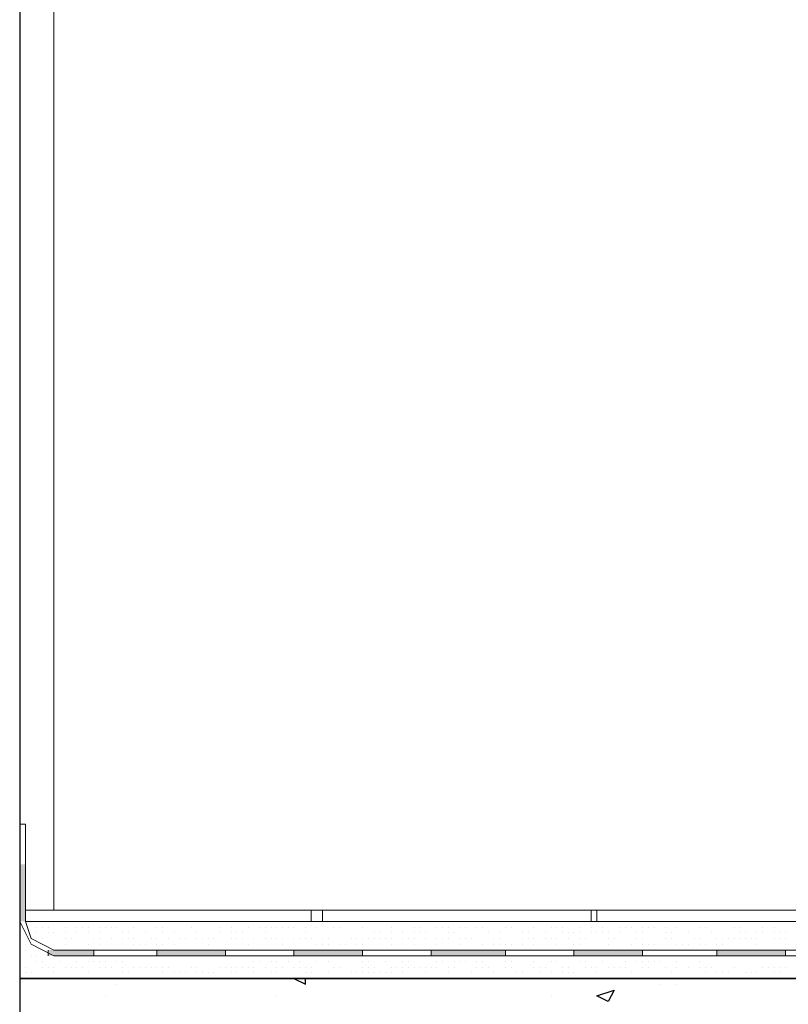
# Model space of a CAD drawing. Header units: metres. Extents: x 5.7 to 89.8, y 4 to 63.5.
# Tile 246 of 256: x 43.4 to 44.7, y 11.2 to 12.9. Entities that reach past the tile are written whole.
import ezdxf

# ---------------------------------------------------------------- set-up
doc = ezdxf.new("R2010")
doc.units = ezdxf.units.M
doc.header["$MEASUREMENT"] = 0
for name, color, linetype in [('PDF17_hatch', 7, 'Continuous'), ('PDF17_hatch-borshi', 7, 'Continuous'), ('PDF17_Isogam', 7, 'Continuous'), ('PDF17_kaff', 7, 'Continuous'), ('PDF17_wall', 7, 'Continuous')]:
    doc.layers.add(name, color=color, linetype=linetype)

msp = doc.modelspace()

# ---------------------------------------------------------------- linework, layer by layer
at = {"layer": 'PDF17_hatch', "lineweight": 25}
for points in [[(43.9022, 11.2557), (43.9215, 11.246), (43.9215, 11.2557)], [(44.0948, 11.2557), (44.0948, 11.2557)], [(43.6037, 11.246), (43.6037, 11.246)], [(44.5186, 11.246), (44.5186, 11.246)], [(44.5475, 11.246), (44.5475, 11.246)], [(43.5844, 11.2268), (43.5844, 11.2268)], [(43.8733, 11.2268), (43.8733, 11.2268)], [(44.3356, 11.2268), (44.3356, 11.2268)]]:
    msp.add_lwpolyline(points, dxfattribs=at)
msp.add_lwpolyline([(44.4416, 11.2364), (44.4319, 11.2171), (44.4127, 11.2268)], close=True, dxfattribs=at)
at = {"layer": 'PDF17_hatch-borshi', "lineweight": 18}
for points in [[(43.594, 11.352), (43.594, 11.352)], [(43.6133, 11.352), (43.6133, 11.352)], [(43.6229, 11.352), (43.6229, 11.352)], [(43.6325, 11.352), (43.6325, 11.352)], [(43.6422, 11.352), (43.6422, 11.352)], [(43.6711, 11.352), (43.6711, 11.352)], [(43.7192, 11.352), (43.7192, 11.352)], [(43.7578, 11.352), (43.7578, 11.352)], [(43.7963, 11.352), (43.7963, 11.352)], [(43.9215, 11.352), (43.9215, 11.352)], [(43.9311, 11.352), (43.9311, 11.352)], [(43.9696, 11.352), (43.9696, 11.352)], [(44.0852, 11.352), (44.0852, 11.352)], [(44.0948, 11.352), (44.0948, 11.352)], [(44.1526, 11.352), (44.1526, 11.352)], [(44.2104, 11.352), (44.2104, 11.352)], [(44.2297, 11.352), (44.2297, 11.352)], [(44.2393, 11.352), (44.2393, 11.352)], [(44.2778, 11.352), (44.2778, 11.352)], [(44.3356, 11.352), (44.3356, 11.352)], [(44.5379, 11.352), (44.5379, 11.352)], [(44.5475, 11.352), (44.5475, 11.352)], [(44.586, 11.352), (44.586, 11.352)], [(44.6342, 11.352), (44.6342, 11.352)], [(44.6727, 11.352), (44.6727, 11.352)], [(44.7112, 11.352), (44.7112, 11.352)], [(43.4688, 11.3423), (43.4688, 11.3423)], [(43.4688, 11.3327), (43.4688, 11.3327)], [(43.4784, 11.3423), (43.4784, 11.3423)], [(43.4881, 11.3423), (43.4881, 11.3423)], [(43.4881, 11.3327), (43.4881, 11.3327)], [(43.4881, 11.3327), (43.4881, 11.3327)], [(43.4977, 11.3327), (43.4977, 11.3327)], [(43.4977, 11.3327), (43.4977, 11.3327)], [(43.517, 11.3423), (43.517, 11.3423)], [(43.517, 11.3327), (43.517, 11.3327)], [(43.5362, 11.3423), (43.5362, 11.3423)], [(43.5362, 11.3327), (43.5362, 11.3327)], [(43.5362, 11.3327), (43.5362, 11.3327)], [(43.5459, 11.3423), (43.5459, 11.3423)], [(43.5459, 11.3423), (43.5459, 11.3423)], [(43.5555, 11.3423), (43.5555, 11.3423)], [(43.5555, 11.3423), (43.5555, 11.3423)], [(43.5555, 11.3327), (43.5555, 11.3327)], [(43.5748, 11.3423), (43.5748, 11.3423)], [(43.5748, 11.3327), (43.5748, 11.3327)], [(43.5844, 11.3423), (43.5844, 11.3423)], [(43.5844, 11.3423), (43.5844, 11.3423)], [(43.594, 11.3423), (43.594, 11.3423)], [(43.6037, 11.3423), (43.6037, 11.3423)], [(43.6133, 11.3327), (43.6133, 11.3327)], [(43.6229, 11.3327), (43.6229, 11.3327)], [(43.6325, 11.3423), (43.6325, 11.3423)], [(43.6518, 11.3327), (43.6518, 11.3327)], [(43.6711, 11.3423), (43.6711, 11.3423)], [(43.6807, 11.3423), (43.6807, 11.3423)], [(43.6807, 11.3327), (43.6807, 11.3327)], [(43.7, 11.3327), (43.7, 11.3327)], [(43.7289, 11.3423), (43.7289, 11.3423)], [(43.7289, 11.3423), (43.7289, 11.3423)], [(43.7385, 11.3327), (43.7385, 11.3327)], [(43.777, 11.3423), (43.777, 11.3423)], [(43.777, 11.3327), (43.777, 11.3327)], [(43.777, 11.3327), (43.777, 11.3327)], [(43.7963, 11.3423), (43.7963, 11.3423)], [(43.7963, 11.3327), (43.7963, 11.3327)], [(43.8059, 11.3327), (43.8059, 11.3327)], [(43.8155, 11.3327), (43.8155, 11.3327)], [(43.8155, 11.3327), (43.8155, 11.3327)], [(43.8252, 11.3423), (43.8252, 11.3423)], [(43.8444, 11.3423), (43.8444, 11.3423)], [(43.8541, 11.3423), (43.8541, 11.3423)], [(43.8541, 11.3327), (43.8541, 11.3327)], [(43.8637, 11.3423), (43.8637, 11.3423)], [(43.8733, 11.3423), (43.8733, 11.3423)], [(43.883, 11.3423), (43.883, 11.3423)], [(43.8926, 11.3423), (43.8926, 11.3423)], [(43.9022, 11.3423), (43.9022, 11.3423)], [(43.9022, 11.3423), (43.9022, 11.3423)], [(43.9215, 11.3423), (43.9215, 11.3423)], [(43.9215, 11.3423), (43.9215, 11.3423)], [(43.9215, 11.3327), (43.9215, 11.3327)], [(43.9407, 11.3423), (43.9407, 11.3423)], [(43.9696, 11.3423), (43.9696, 11.3423)], [(43.9793, 11.3423), (43.9793, 11.3423)], [(43.9793, 11.3423), (43.9793, 11.3423)], [(44.0178, 11.3423), (44.0178, 11.3423)], [(44.0178, 11.3423), (44.0178, 11.3423)], [(44.0371, 11.3327), (44.0371, 11.3327)], [(44.0467, 11.3327), (44.0467, 11.3327)], [(44.066, 11.3423), (44.066, 11.3423)], [(44.066, 11.3423), (44.066, 11.3423)], [(44.066, 11.3327), (44.066, 11.3327)], [(44.0852, 11.3327), (44.0852, 11.3327)], [(44.1045, 11.3423), (44.1045, 11.3423)], [(44.1045, 11.3327), (44.1045, 11.3327)], [(44.1045, 11.3327), (44.1045, 11.3327)], [(44.1141, 11.3423), (44.1141, 11.3423)], [(44.1141, 11.3327), (44.1141, 11.3327)], [(44.1237, 11.3327), (44.1237, 11.3327)], [(44.143, 11.3423), (44.143, 11.3423)], [(44.143, 11.3423), (44.143, 11.3423)], [(44.1526, 11.3423), (44.1526, 11.3423)], [(44.1623, 11.3423), (44.1623, 11.3423)], [(44.1623, 11.3423), (44.1623, 11.3423)], [(44.1623, 11.3327), (44.1623, 11.3327)], [(44.1719, 11.3327), (44.1719, 11.3327)], [(44.1815, 11.3423), (44.1815, 11.3423)], [(44.1912, 11.3423), (44.1912, 11.3423)], [(44.2104, 11.3423), (44.2104, 11.3423)], [(44.2104, 11.3423), (44.2104, 11.3423)], [(44.22, 11.3423), (44.22, 11.3423)], [(44.22, 11.3423), (44.22, 11.3423)], [(44.2297, 11.3327), (44.2297, 11.3327)], [(44.2489, 11.3327), (44.2489, 11.3327)], [(44.2586, 11.3423), (44.2586, 11.3423)], [(44.2682, 11.3423), (44.2682, 11.3423)], [(44.2875, 11.3327), (44.2875, 11.3327)], [(44.2971, 11.3327), (44.2971, 11.3327)], [(44.3067, 11.3423), (44.3067, 11.3423)], [(44.3067, 11.3423), (44.3067, 11.3423)], [(44.326, 11.3327), (44.326, 11.3327)], [(44.3356, 11.3423), (44.3356, 11.3423)], [(44.3453, 11.3423), (44.3453, 11.3423)], [(44.3549, 11.3423), (44.3549, 11.3423)], [(44.3549, 11.3327), (44.3549, 11.3327)], [(44.3645, 11.3327), (44.3645, 11.3327)], [(44.3741, 11.3327), (44.3741, 11.3327)], [(44.3838, 11.3423), (44.3838, 11.3423)], [(44.3838, 11.3327), (44.3838, 11.3327)], [(44.403, 11.3423), (44.403, 11.3423)], [(44.403, 11.3423), (44.403, 11.3423)], [(44.403, 11.3327), (44.403, 11.3327)], [(44.4127, 11.3327), (44.4127, 11.3327)], [(44.4127, 11.3327), (44.4127, 11.3327)], [(44.4223, 11.3423), (44.4223, 11.3423)], [(44.4223, 11.3327), (44.4223, 11.3327)], [(44.4319, 11.3327), (44.4319, 11.3327)], [(44.4512, 11.3423), (44.4512, 11.3423)], [(44.4512, 11.3423), (44.4512, 11.3423)], [(44.4512, 11.3327), (44.4512, 11.3327)], [(44.4608, 11.3423), (44.4608, 11.3423)], [(44.4608, 11.3423), (44.4608, 11.3423)], [(44.4705, 11.3423), (44.4705, 11.3423)], [(44.4705, 11.3423), (44.4705, 11.3423)], [(44.4801, 11.3327), (44.4801, 11.3327)], [(44.4897, 11.3423), (44.4897, 11.3423)], [(44.4897, 11.3327), (44.4897, 11.3327)], [(44.4994, 11.3423), (44.4994, 11.3423)], [(44.4994, 11.3423), (44.4994, 11.3423)], [(44.509, 11.3423), (44.509, 11.3423)], [(44.509, 11.3423), (44.509, 11.3423)], [(44.5282, 11.3423), (44.5282, 11.3423)], [(44.5282, 11.3327), (44.5282, 11.3327)], [(44.5379, 11.3327), (44.5379, 11.3327)], [(44.5475, 11.3423), (44.5475, 11.3423)], [(44.5668, 11.3327), (44.5668, 11.3327)], [(44.586, 11.3423), (44.586, 11.3423)], [(44.5957, 11.3423), (44.5957, 11.3423)], [(44.6053, 11.3327), (44.6053, 11.3327)], [(44.6053, 11.3327), (44.6053, 11.3327)], [(44.6438, 11.3423), (44.6438, 11.3423)], [(44.6535, 11.3423), (44.6535, 11.3423)], [(44.6535, 11.3327), (44.6535, 11.3327)], [(44.6631, 11.3327), (44.6631, 11.3327)], [(44.6823, 11.3327), (44.6823, 11.3327)], [(44.692, 11.3423), (44.692, 11.3423)], [(44.692, 11.3327), (44.692, 11.3327)], [(44.692, 11.3327), (44.692, 11.3327)], [(44.7112, 11.3423), (44.7112, 11.3423)], [(44.7112, 11.3327), (44.7112, 11.3327)], [(44.7209, 11.3327), (44.7209, 11.3327)], [(44.7305, 11.3327), (44.7305, 11.3327)], [(44.7305, 11.3327), (44.7305, 11.3327)], [(43.4592, 11.3231), (43.4592, 11.3231)], [(43.4688, 11.3231), (43.4688, 11.3231)], [(43.4784, 11.3231), (43.4784, 11.3231)], [(43.517, 11.3231), (43.517, 11.3231)], [(43.5266, 11.3231), (43.5266, 11.3231)], [(43.5651, 11.3231), (43.5651, 11.3231)], [(43.5748, 11.3231), (43.5748, 11.3231)], [(43.594, 11.3231), (43.594, 11.3231)], [(43.6133, 11.3231), (43.6133, 11.3231)], [(43.6229, 11.3231), (43.6229, 11.3231)], [(43.6229, 11.3231), (43.6229, 11.3231)], [(43.6325, 11.3231), (43.6325, 11.3231)], [(43.6614, 11.3231), (43.6614, 11.3231)], [(43.6711, 11.3231), (43.6711, 11.3231)], [(43.6711, 11.3231), (43.6711, 11.3231)], [(43.6903, 11.3231), (43.6903, 11.3231)], [(43.7096, 11.3231), (43.7096, 11.3231)], [(43.7192, 11.3231), (43.7192, 11.3231)], [(43.7192, 11.3231), (43.7192, 11.3231)], [(43.7192, 11.3231), (43.7192, 11.3231)], [(43.7385, 11.3231), (43.7385, 11.3231)], [(43.7481, 11.3231), (43.7481, 11.3231)], [(43.7578, 11.3231), (43.7578, 11.3231)], [(43.7578, 11.3231), (43.7578, 11.3231)], [(43.7578, 11.3231), (43.7578, 11.3231)], [(43.7674, 11.3231), (43.7674, 11.3231)], [(43.7674, 11.3231), (43.7674, 11.3231)], [(43.7963, 11.3231), (43.7963, 11.3231)], [(43.8059, 11.3231), (43.8059, 11.3231)], [(43.8059, 11.3231), (43.8059, 11.3231)], [(43.8155, 11.3231), (43.8155, 11.3231)], [(43.8348, 11.3231), (43.8348, 11.3231)], [(43.8541, 11.3231), (43.8541, 11.3231)], [(43.8637, 11.3231), (43.8637, 11.3231)], [(43.8733, 11.3231), (43.8733, 11.3231)], [(43.883, 11.3231), (43.883, 11.3231)], [(43.9022, 11.3231), (43.9022, 11.3231)], [(43.9119, 11.3231), (43.9119, 11.3231)], [(43.9215, 11.3231), (43.9215, 11.3231)], [(43.9311, 11.3231), (43.9311, 11.3231)], [(43.9504, 11.3231), (43.9504, 11.3231)], [(43.96, 11.3231), (43.96, 11.3231)], [(43.96, 11.3231), (43.96, 11.3231)], [(43.9985, 11.3231), (43.9985, 11.3231)], [(43.9985, 11.3231), (43.9985, 11.3231)], [(43.9985, 11.3231), (43.9985, 11.3231)], [(43.9985, 11.3231), (43.9985, 11.3231)], [(44.0082, 11.3231), (44.0082, 11.3231)], [(44.0178, 11.3231), (44.0178, 11.3231)], [(44.0274, 11.3231), (44.0274, 11.3231)], [(44.0371, 11.3231), (44.0371, 11.3231)], [(44.0371, 11.3231), (44.0371, 11.3231)], [(44.0467, 11.3231), (44.0467, 11.3231)], [(44.0563, 11.3231), (44.0563, 11.3231)], [(44.0563, 11.3231), (44.0563, 11.3231)], [(44.066, 11.3231), (44.066, 11.3231)], [(44.0852, 11.3231), (44.0852, 11.3231)], [(44.0948, 11.3231), (44.0948, 11.3231)], [(44.1045, 11.3231), (44.1045, 11.3231)], [(44.1237, 11.3231), (44.1237, 11.3231)], [(44.1237, 11.3231), (44.1237, 11.3231)], [(44.143, 11.3231), (44.143, 11.3231)], [(44.1526, 11.3231), (44.1526, 11.3231)], [(44.1623, 11.3231), (44.1623, 11.3231)], [(44.1815, 11.3231), (44.1815, 11.3231)], [(44.1912, 11.3231), (44.1912, 11.3231)], [(44.2008, 11.3231), (44.2008, 11.3231)], [(44.2008, 11.3231), (44.2008, 11.3231)], [(44.2393, 11.3231), (44.2393, 11.3231)], [(44.2393, 11.3231), (44.2393, 11.3231)], [(44.2489, 11.3231), (44.2489, 11.3231)], [(44.2875, 11.3231), (44.2875, 11.3231)], [(44.2875, 11.3231), (44.2875, 11.3231)], [(44.2971, 11.3231), (44.2971, 11.3231)], [(44.3067, 11.3231), (44.3067, 11.3231)], [(44.3067, 11.3231), (44.3067, 11.3231)], [(44.326, 11.3231), (44.326, 11.3231)], [(44.3356, 11.3231), (44.3356, 11.3231)], [(44.3356, 11.3231), (44.3356, 11.3231)], [(44.3453, 11.3231), (44.3453, 11.3231)], [(44.3453, 11.3231), (44.3453, 11.3231)], [(44.3645, 11.3231), (44.3645, 11.3231)], [(44.3645, 11.3231), (44.3645, 11.3231)], [(44.3838, 11.3231), (44.3838, 11.3231)], [(44.3934, 11.3231), (44.3934, 11.3231)], [(44.4319, 11.3231), (44.4319, 11.3231)], [(44.4416, 11.3231), (44.4416, 11.3231)], [(44.4801, 11.3231), (44.4801, 11.3231)], [(44.4897, 11.3231), (44.4897, 11.3231)], [(44.5282, 11.3231), (44.5282, 11.3231)], [(44.5379, 11.3231), (44.5379, 11.3231)], [(44.5379, 11.3231), (44.5379, 11.3231)], [(44.5764, 11.3231), (44.5764, 11.3231)], [(44.586, 11.3231), (44.586, 11.3231)], [(44.6149, 11.3231), (44.6149, 11.3231)], [(44.6246, 11.3231), (44.6246, 11.3231)], [(44.6342, 11.3231), (44.6342, 11.3231)], [(44.6342, 11.3231), (44.6342, 11.3231)], [(44.6342, 11.3231), (44.6342, 11.3231)], [(44.6438, 11.3231), (44.6438, 11.3231)], [(44.6535, 11.3231), (44.6535, 11.3231)], [(44.6631, 11.3231), (44.6631, 11.3231)], [(44.6727, 11.3231), (44.6727, 11.3231)], [(44.6727, 11.3231), (44.6727, 11.3231)], [(44.6727, 11.3231), (44.6727, 11.3231)], [(44.6823, 11.3231), (44.6823, 11.3231)], [(44.7112, 11.3231), (44.7112, 11.3231)], [(44.7209, 11.3231), (44.7209, 11.3231)], [(44.7305, 11.3231), (44.7305, 11.3231)], [(44.7305, 11.3231), (44.7305, 11.3231)], [(43.4399, 11.3038), (43.4399, 11.3038)], [(43.4496, 11.3134), (43.4496, 11.3134)], [(43.4496, 11.3038), (43.4496, 11.3038)], [(43.4784, 11.3134), (43.4784, 11.3134)], [(43.4977, 11.3038), (43.4977, 11.3038)], [(43.517, 11.3134), (43.517, 11.3134)], [(43.517, 11.3134), (43.517, 11.3134)], [(43.5459, 11.3038), (43.5459, 11.3038)], [(43.5555, 11.3134), (43.5555, 11.3134)], [(43.5748, 11.3134), (43.5748, 11.3134)], [(43.594, 11.3038), (43.594, 11.3038)], [(43.594, 11.3038), (43.594, 11.3038)], [(43.6133, 11.3038), (43.6133, 11.3038)], [(43.6325, 11.3134), (43.6325, 11.3134)], [(43.6422, 11.3134), (43.6422, 11.3134)], [(43.6422, 11.3134), (43.6422, 11.3134)], [(43.6422, 11.3038), (43.6422, 11.3038)], [(43.6518, 11.3134), (43.6518, 11.3134)], [(43.6614, 11.3038), (43.6614, 11.3038)], [(43.6711, 11.3134), (43.6711, 11.3134)], [(43.6807, 11.3134), (43.6807, 11.3134)], [(43.6903, 11.3038), (43.6903, 11.3038)], [(43.7, 11.3134), (43.7, 11.3134)], [(43.7, 11.3038), (43.7, 11.3038)], [(43.7385, 11.3038), (43.7385, 11.3038)], [(43.7385, 11.3038), (43.7385, 11.3038)], [(43.7578, 11.3134), (43.7578, 11.3134)], [(43.777, 11.3038), (43.777, 11.3038)], [(43.7866, 11.3038), (43.7866, 11.3038)], [(43.8155, 11.3038), (43.8155, 11.3038)], [(43.8252, 11.3134), (43.8252, 11.3134)], [(43.8348, 11.3038), (43.8348, 11.3038)], [(43.8541, 11.3038), (43.8541, 11.3038)], [(43.883, 11.3134), (43.883, 11.3134)], [(43.883, 11.3038), (43.883, 11.3038)], [(43.8926, 11.3038), (43.8926, 11.3038)], [(43.9022, 11.3038), (43.9022, 11.3038)], [(43.9022, 11.3038), (43.9022, 11.3038)], [(43.9119, 11.3038), (43.9119, 11.3038)], [(43.9311, 11.3038), (43.9311, 11.3038)], [(43.9407, 11.3134), (43.9407, 11.3134)], [(43.9407, 11.3038), (43.9407, 11.3038)], [(43.9504, 11.3134), (43.9504, 11.3134)], [(43.9504, 11.3038), (43.9504, 11.3038)], [(43.96, 11.3134), (43.96, 11.3134)], [(43.9793, 11.3134), (43.9793, 11.3134)], [(43.9793, 11.3038), (43.9793, 11.3038)], [(43.9793, 11.3038), (43.9793, 11.3038)], [(43.9889, 11.3134), (43.9889, 11.3134)], [(44.0082, 11.3134), (44.0082, 11.3134)], [(44.0178, 11.3134), (44.0178, 11.3134)], [(44.0274, 11.3038), (44.0274, 11.3038)], [(44.066, 11.3134), (44.066, 11.3134)], [(44.0756, 11.3038), (44.0756, 11.3038)], [(44.0756, 11.3038), (44.0756, 11.3038)], [(44.1045, 11.3134), (44.1045, 11.3134)], [(44.1237, 11.3038), (44.1237, 11.3038)], [(44.1334, 11.3038), (44.1334, 11.3038)], [(44.143, 11.3134), (44.143, 11.3134)], [(44.1719, 11.3038), (44.1719, 11.3038)], [(44.1815, 11.3134), (44.1815, 11.3134)], [(44.2008, 11.3038), (44.2008, 11.3038)], [(44.2008, 11.3038), (44.2008, 11.3038)], [(44.2104, 11.3038), (44.2104, 11.3038)], [(44.22, 11.3134), (44.22, 11.3134)], [(44.22, 11.3038), (44.22, 11.3038)], [(44.22, 11.3038), (44.22, 11.3038)], [(44.2393, 11.3134), (44.2393, 11.3134)], [(44.2489, 11.3134), (44.2489, 11.3134)], [(44.2489, 11.3134), (44.2489, 11.3134)], [(44.2586, 11.3134), (44.2586, 11.3134)], [(44.2586, 11.3038), (44.2586, 11.3038)], [(44.2682, 11.3134), (44.2682, 11.3134)], [(44.2682, 11.3038), (44.2682, 11.3038)], [(44.2875, 11.3134), (44.2875, 11.3134)], [(44.3067, 11.3134), (44.3067, 11.3134)], [(44.3164, 11.3038), (44.3164, 11.3038)], [(44.326, 11.3038), (44.326, 11.3038)], [(44.3453, 11.3134), (44.3453, 11.3134)], [(44.3645, 11.3038), (44.3645, 11.3038)], [(44.3741, 11.3134), (44.3741, 11.3134)], [(44.3838, 11.3134), (44.3838, 11.3134)], [(44.4127, 11.3038), (44.4127, 11.3038)], [(44.4319, 11.3134), (44.4319, 11.3134)], [(44.4319, 11.3134), (44.4319, 11.3134)], [(44.4608, 11.3038), (44.4608, 11.3038)], [(44.4705, 11.3134), (44.4705, 11.3134)], [(44.4897, 11.3134), (44.4897, 11.3134)], [(44.4994, 11.3134), (44.4994, 11.3134)], [(44.509, 11.3134), (44.509, 11.3134)], [(44.509, 11.3038), (44.509, 11.3038)], [(44.509, 11.3038), (44.509, 11.3038)], [(44.5186, 11.3038), (44.5186, 11.3038)], [(44.5282, 11.3038), (44.5282, 11.3038)], [(44.5475, 11.3134), (44.5475, 11.3134)], [(44.5475, 11.3134), (44.5475, 11.3134)], [(44.5571, 11.3134), (44.5571, 11.3134)], [(44.5571, 11.3134), (44.5571, 11.3134)], [(44.5571, 11.3038), (44.5571, 11.3038)], [(44.5668, 11.3134), (44.5668, 11.3134)], [(44.586, 11.3134), (44.586, 11.3134)], [(44.586, 11.3134), (44.586, 11.3134)], [(44.5957, 11.3134), (44.5957, 11.3134)], [(44.6053, 11.3038), (44.6053, 11.3038)], [(44.6149, 11.3134), (44.6149, 11.3134)], [(44.6149, 11.3038), (44.6149, 11.3038)], [(44.6246, 11.3134), (44.6246, 11.3134)], [(44.6535, 11.3038), (44.6535, 11.3038)], [(44.6823, 11.3134), (44.6823, 11.3134)], [(44.692, 11.3038), (44.692, 11.3038)], [(44.7016, 11.3038), (44.7016, 11.3038)], [(44.7305, 11.3038), (44.7305, 11.3038)], [(43.4592, 11.2942), (43.4592, 11.2942)], [(43.4592, 11.2942), (43.4592, 11.2942)], [(43.4688, 11.2942), (43.4688, 11.2942)], [(43.4688, 11.2846), (43.4688, 11.2846)], [(43.4784, 11.2846), (43.4784, 11.2846)], [(43.5073, 11.2846), (43.5073, 11.2846)], [(43.5362, 11.2846), (43.5362, 11.2846)], [(43.5362, 11.2846), (43.5362, 11.2846)], [(43.5555, 11.2846), (43.5555, 11.2846)], [(43.5651, 11.2846), (43.5651, 11.2846)], [(43.5748, 11.2846), (43.5748, 11.2846)], [(43.5844, 11.2846), (43.5844, 11.2846)], [(43.594, 11.2942), (43.594, 11.2942)], [(43.6037, 11.2846), (43.6037, 11.2846)], [(43.6037, 11.2846), (43.6037, 11.2846)], [(43.6133, 11.2846), (43.6133, 11.2846)], [(43.6229, 11.2942), (43.6229, 11.2942)], [(43.6325, 11.2942), (43.6325, 11.2942)], [(43.6711, 11.2942), (43.6711, 11.2942)], [(43.7096, 11.2942), (43.7096, 11.2942)], [(43.7192, 11.2942), (43.7192, 11.2942)], [(43.777, 11.2942), (43.777, 11.2942)], [(43.8348, 11.2942), (43.8348, 11.2942)], [(43.8348, 11.2846), (43.8348, 11.2846)], [(43.8444, 11.2846), (43.8444, 11.2846)], [(43.8637, 11.2846), (43.8637, 11.2846)], [(43.8733, 11.2846), (43.8733, 11.2846)], [(43.8926, 11.2846), (43.8926, 11.2846)], [(43.9022, 11.2942), (43.9022, 11.2942)], [(43.9119, 11.2846), (43.9119, 11.2846)], [(43.9215, 11.2942), (43.9215, 11.2942)], [(43.9311, 11.2942), (43.9311, 11.2942)], [(43.9407, 11.2846), (43.9407, 11.2846)], [(43.96, 11.2846), (43.96, 11.2846)], [(44.0178, 11.2846), (44.0178, 11.2846)], [(44.0274, 11.2846), (44.0274, 11.2846)], [(44.0563, 11.2846), (44.0563, 11.2846)], [(44.0852, 11.2846), (44.0852, 11.2846)], [(44.0948, 11.2846), (44.0948, 11.2846)], [(44.143, 11.2846), (44.143, 11.2846)], [(44.143, 11.2846), (44.143, 11.2846)], [(44.1526, 11.2846), (44.1526, 11.2846)], [(44.1719, 11.2846), (44.1719, 11.2846)], [(44.1815, 11.2846), (44.1815, 11.2846)], [(44.1815, 11.2846), (44.1815, 11.2846)], [(44.1912, 11.2846), (44.1912, 11.2846)], [(44.2104, 11.2846), (44.2104, 11.2846)], [(44.2104, 11.2846), (44.2104, 11.2846)], [(44.22, 11.2942), (44.22, 11.2942)], [(44.22, 11.2846), (44.22, 11.2846)], [(44.2393, 11.2942), (44.2393, 11.2942)], [(44.2586, 11.2846), (44.2586, 11.2846)], [(44.2682, 11.2846), (44.2682, 11.2846)], [(44.3067, 11.2846), (44.3067, 11.2846)], [(44.3356, 11.2846), (44.3356, 11.2846)], [(44.3453, 11.2846), (44.3453, 11.2846)], [(44.3838, 11.2846), (44.3838, 11.2846)], [(44.3934, 11.2846), (44.3934, 11.2846)], [(44.4223, 11.2846), (44.4223, 11.2846)], [(44.4608, 11.2846), (44.4608, 11.2846)], [(44.4608, 11.2846), (44.4608, 11.2846)], [(44.4608, 11.2846), (44.4608, 11.2846)], [(44.4801, 11.2846), (44.4801, 11.2846)], [(44.4897, 11.2846), (44.4897, 11.2846)], [(44.4994, 11.2846), (44.4994, 11.2846)], [(44.509, 11.2846), (44.509, 11.2846)], [(44.5186, 11.2846), (44.5186, 11.2846)], [(44.5186, 11.2846), (44.5186, 11.2846)], [(44.5282, 11.2942), (44.5282, 11.2942)], [(44.5379, 11.2942), (44.5379, 11.2942)], [(44.5475, 11.2846), (44.5475, 11.2846)], [(44.586, 11.2846), (44.586, 11.2846)], [(44.6246, 11.2942), (44.6246, 11.2942)], [(44.6342, 11.2942), (44.6342, 11.2942)], [(44.6727, 11.2942), (44.6727, 11.2942)], [(44.7112, 11.2942), (44.7112, 11.2942)], [(43.4399, 11.2749), (43.4399, 11.2749)], [(43.4399, 11.2653), (43.4399, 11.2653)], [(43.4496, 11.2749), (43.4496, 11.2749)], [(43.4496, 11.2749), (43.4496, 11.2749)], [(43.4496, 11.2653), (43.4496, 11.2653)], [(43.4592, 11.2653), (43.4592, 11.2653)], [(43.4784, 11.2749), (43.4784, 11.2749)], [(43.4881, 11.2749), (43.4881, 11.2749)], [(43.4881, 11.2749), (43.4881, 11.2749)], [(43.4881, 11.2749), (43.4881, 11.2749)], [(43.4977, 11.2749), (43.4977, 11.2749)], [(43.4977, 11.2749), (43.4977, 11.2749)], [(43.4977, 11.2653), (43.4977, 11.2653)], [(43.517, 11.2749), (43.517, 11.2749)], [(43.5266, 11.2749), (43.5266, 11.2749)], [(43.5362, 11.2749), (43.5362, 11.2749)], [(43.5362, 11.2749), (43.5362, 11.2749)], [(43.5459, 11.2749), (43.5459, 11.2749)], [(43.5459, 11.2749), (43.5459, 11.2749)], [(43.5555, 11.2653), (43.5555, 11.2653)], [(43.5748, 11.2749), (43.5748, 11.2749)], [(43.5844, 11.2749), (43.5844, 11.2749)], [(43.594, 11.2749), (43.594, 11.2749)], [(43.6133, 11.2749), (43.6133, 11.2749)], [(43.6133, 11.2653), (43.6133, 11.2653)], [(43.6229, 11.2653), (43.6229, 11.2653)], [(43.6325, 11.2749), (43.6325, 11.2749)], [(43.6422, 11.2749), (43.6422, 11.2749)], [(43.6518, 11.2749), (43.6518, 11.2749)], [(43.6614, 11.2749), (43.6614, 11.2749)], [(43.6711, 11.2749), (43.6711, 11.2749)], [(43.6807, 11.2749), (43.6807, 11.2749)], [(43.6807, 11.2653), (43.6807, 11.2653)], [(43.6903, 11.2749), (43.6903, 11.2749)], [(43.6903, 11.2749), (43.6903, 11.2749)], [(43.7, 11.2653), (43.7, 11.2653)], [(43.7096, 11.2653), (43.7096, 11.2653)], [(43.7192, 11.2653), (43.7192, 11.2653)], [(43.7192, 11.2653), (43.7192, 11.2653)], [(43.7289, 11.2749), (43.7289, 11.2749)], [(43.7289, 11.2749), (43.7289, 11.2749)], [(43.7385, 11.2749), (43.7385, 11.2749)], [(43.7385, 11.2749), (43.7385, 11.2749)], [(43.7385, 11.2653), (43.7385, 11.2653)], [(43.7385, 11.2653), (43.7385, 11.2653)], [(43.7481, 11.2653), (43.7481, 11.2653)], [(43.7481, 11.2653), (43.7481, 11.2653)], [(43.7578, 11.2653), (43.7578, 11.2653)], [(43.7674, 11.2653), (43.7674, 11.2653)], [(43.777, 11.2749), (43.777, 11.2749)], [(43.777, 11.2749), (43.777, 11.2749)], [(43.7866, 11.2749), (43.7866, 11.2749)], [(43.7866, 11.2749), (43.7866, 11.2749)], [(43.7866, 11.2749), (43.7866, 11.2749)], [(43.7963, 11.2749), (43.7963, 11.2749)], [(43.7963, 11.2749), (43.7963, 11.2749)], [(43.7963, 11.2653), (43.7963, 11.2653)], [(43.8059, 11.2749), (43.8059, 11.2749)], [(43.8059, 11.2653), (43.8059, 11.2653)], [(43.8155, 11.2749), (43.8155, 11.2749)], [(43.8252, 11.2749), (43.8252, 11.2749)], [(43.8252, 11.2749), (43.8252, 11.2749)], [(43.8348, 11.2749), (43.8348, 11.2749)], [(43.8348, 11.2749), (43.8348, 11.2749)], [(43.8348, 11.2653), (43.8348, 11.2653)], [(43.8541, 11.2749), (43.8541, 11.2749)], [(43.8541, 11.2749), (43.8541, 11.2749)], [(43.8637, 11.2653), (43.8637, 11.2653)], [(43.8733, 11.2749), (43.8733, 11.2749)], [(43.8733, 11.2653), (43.8733, 11.2653)], [(43.883, 11.2749), (43.883, 11.2749)], [(43.9022, 11.2749), (43.9022, 11.2749)], [(43.9119, 11.2749), (43.9119, 11.2749)], [(43.9215, 11.2749), (43.9215, 11.2749)], [(43.9215, 11.2653), (43.9215, 11.2653)], [(43.9311, 11.2749), (43.9311, 11.2749)], [(43.9311, 11.2653), (43.9311, 11.2653)], [(43.96, 11.2653), (43.96, 11.2653)], [(43.9696, 11.2749), (43.9696, 11.2749)], [(43.9793, 11.2749), (43.9793, 11.2749)], [(43.9793, 11.2749), (43.9793, 11.2749)], [(43.9793, 11.2749), (43.9793, 11.2749)], [(43.9985, 11.2653), (43.9985, 11.2653)], [(44.0082, 11.2653), (44.0082, 11.2653)], [(44.0178, 11.2749), (44.0178, 11.2749)], [(44.0178, 11.2653), (44.0178, 11.2653)], [(44.0274, 11.2749), (44.0274, 11.2749)], [(44.0274, 11.2653), (44.0274, 11.2653)], [(44.0371, 11.2749), (44.0371, 11.2749)], [(44.0371, 11.2653), (44.0371, 11.2653)], [(44.0467, 11.2653), (44.0467, 11.2653)], [(44.0563, 11.2653), (44.0563, 11.2653)], [(44.066, 11.2749), (44.066, 11.2749)], [(44.066, 11.2653), (44.066, 11.2653)], [(44.0756, 11.2749), (44.0756, 11.2749)], [(44.0852, 11.2749), (44.0852, 11.2749)], [(44.0852, 11.2653), (44.0852, 11.2653)], [(44.0948, 11.2749), (44.0948, 11.2749)], [(44.1045, 11.2749), (44.1045, 11.2749)], [(44.1141, 11.2749), (44.1141, 11.2749)], [(44.1141, 11.2749), (44.1141, 11.2749)], [(44.1237, 11.2749), (44.1237, 11.2749)], [(44.1237, 11.2653), (44.1237, 11.2653)], [(44.1334, 11.2749), (44.1334, 11.2749)], [(44.143, 11.2749), (44.143, 11.2749)], [(44.1623, 11.2749), (44.1623, 11.2749)], [(44.1623, 11.2749), (44.1623, 11.2749)], [(44.1623, 11.2653), (44.1623, 11.2653)], [(44.1623, 11.2653), (44.1623, 11.2653)], [(44.1719, 11.2749), (44.1719, 11.2749)], [(44.2008, 11.2653), (44.2008, 11.2653)], [(44.2104, 11.2749), (44.2104, 11.2749)], [(44.22, 11.2749), (44.22, 11.2749)], [(44.2297, 11.2749), (44.2297, 11.2749)], [(44.2393, 11.2653), (44.2393, 11.2653)], [(44.2586, 11.2749), (44.2586, 11.2749)], [(44.2682, 11.2749), (44.2682, 11.2749)], [(44.2778, 11.2653), (44.2778, 11.2653)], [(44.2875, 11.2653), (44.2875, 11.2653)], [(44.3067, 11.2749), (44.3067, 11.2749)], [(44.3164, 11.2749), (44.3164, 11.2749)], [(44.3164, 11.2653), (44.3164, 11.2653)], [(44.326, 11.2749), (44.326, 11.2749)], [(44.3356, 11.2653), (44.3356, 11.2653)], [(44.3549, 11.2749), (44.3549, 11.2749)], [(44.3549, 11.2653), (44.3549, 11.2653)], [(44.3549, 11.2653), (44.3549, 11.2653)], [(44.3645, 11.2749), (44.3645, 11.2749)], [(44.3645, 11.2749), (44.3645, 11.2749)], [(44.3645, 11.2653), (44.3645, 11.2653)], [(44.3741, 11.2653), (44.3741, 11.2653)], [(44.3934, 11.2749), (44.3934, 11.2749)], [(44.403, 11.2749), (44.403, 11.2749)], [(44.403, 11.2749), (44.403, 11.2749)], [(44.403, 11.2749), (44.403, 11.2749)], [(44.4127, 11.2749), (44.4127, 11.2749)], [(44.4127, 11.2749), (44.4127, 11.2749)], [(44.4127, 11.2653), (44.4127, 11.2653)], [(44.4319, 11.2749), (44.4319, 11.2749)], [(44.4416, 11.2749), (44.4416, 11.2749)], [(44.4416, 11.2749), (44.4416, 11.2749)], [(44.4512, 11.2749), (44.4512, 11.2749)], [(44.4608, 11.2749), (44.4608, 11.2749)], [(44.4705, 11.2653), (44.4705, 11.2653)], [(44.4897, 11.2749), (44.4897, 11.2749)], [(44.4994, 11.2749), (44.4994, 11.2749)], [(44.5282, 11.2749), (44.5282, 11.2749)], [(44.5379, 11.2653), (44.5379, 11.2653)], [(44.5475, 11.2749), (44.5475, 11.2749)], [(44.5668, 11.2749), (44.5668, 11.2749)], [(44.586, 11.2749), (44.586, 11.2749)], [(44.5957, 11.2749), (44.5957, 11.2749)], [(44.5957, 11.2653), (44.5957, 11.2653)], [(44.6053, 11.2749), (44.6053, 11.2749)], [(44.6149, 11.2653), (44.6149, 11.2653)], [(44.6246, 11.2653), (44.6246, 11.2653)], [(44.6246, 11.2653), (44.6246, 11.2653)], [(44.6342, 11.2653), (44.6342, 11.2653)], [(44.6438, 11.2749), (44.6438, 11.2749)], [(44.6438, 11.2749), (44.6438, 11.2749)], [(44.6438, 11.2749), (44.6438, 11.2749)], [(44.6631, 11.2653), (44.6631, 11.2653)], [(44.6631, 11.2653), (44.6631, 11.2653)], [(44.6727, 11.2653), (44.6727, 11.2653)], [(44.6823, 11.2653), (44.6823, 11.2653)], [(44.692, 11.2749), (44.692, 11.2749)], [(44.692, 11.2749), (44.692, 11.2749)], [(44.7016, 11.2749), (44.7016, 11.2749)], [(44.7112, 11.2749), (44.7112, 11.2749)], [(44.7112, 11.2749), (44.7112, 11.2749)], [(44.7112, 11.2653), (44.7112, 11.2653)], [(44.7209, 11.2749), (44.7209, 11.2749)], [(44.7209, 11.2653), (44.7209, 11.2653)], [(44.7305, 11.2749), (44.7305, 11.2749)], [(43.4688, 11.2557), (43.4688, 11.2557)], [(43.4688, 11.2557), (43.4688, 11.2557)], [(43.517, 11.2557), (43.517, 11.2557)], [(43.517, 11.2557), (43.517, 11.2557)], [(43.5555, 11.2557), (43.5555, 11.2557)], [(43.5651, 11.2557), (43.5651, 11.2557)], [(43.594, 11.2557), (43.594, 11.2557)], [(43.6133, 11.2557), (43.6133, 11.2557)], [(43.6325, 11.2557), (43.6325, 11.2557)], [(43.6614, 11.2557), (43.6614, 11.2557)], [(43.6711, 11.2557), (43.6711, 11.2557)], [(43.6711, 11.2557), (43.6711, 11.2557)], [(43.6807, 11.2557), (43.6807, 11.2557)], [(43.7096, 11.2557), (43.7096, 11.2557)], [(43.7578, 11.2557), (43.7578, 11.2557)], [(43.8059, 11.2557), (43.8059, 11.2557)], [(43.8541, 11.2557), (43.8541, 11.2557)], [(43.8733, 11.2557), (43.8733, 11.2557)], [(43.9022, 11.2557), (43.9022, 11.2557)], [(43.9504, 11.2557), (43.9504, 11.2557)], [(43.9696, 11.2557), (43.9696, 11.2557)], [(43.9889, 11.2557), (43.9889, 11.2557)], [(43.9889, 11.2557), (43.9889, 11.2557)], [(43.9985, 11.2557), (43.9985, 11.2557)], [(43.9985, 11.2557), (43.9985, 11.2557)], [(44.0467, 11.2557), (44.0467, 11.2557)], [(44.0563, 11.2557), (44.0563, 11.2557)], [(44.0948, 11.2557), (44.0948, 11.2557)], [(44.1141, 11.2557), (44.1141, 11.2557)], [(44.143, 11.2557), (44.143, 11.2557)], [(44.1815, 11.2557), (44.1815, 11.2557)], [(44.1912, 11.2557), (44.1912, 11.2557)], [(44.2393, 11.2557), (44.2393, 11.2557)], [(44.2778, 11.2557), (44.2778, 11.2557)], [(44.2875, 11.2557), (44.2875, 11.2557)], [(44.2875, 11.2557), (44.2875, 11.2557)], [(44.3356, 11.2557), (44.3356, 11.2557)], [(44.3838, 11.2557), (44.3838, 11.2557)], [(44.3838, 11.2557), (44.3838, 11.2557)], [(44.4223, 11.2557), (44.4223, 11.2557)], [(44.4319, 11.2557), (44.4319, 11.2557)], [(44.4608, 11.2557), (44.4608, 11.2557)], [(44.4801, 11.2557), (44.4801, 11.2557)], [(44.509, 11.2557), (44.509, 11.2557)], [(44.5282, 11.2557), (44.5282, 11.2557)], [(44.5475, 11.2557), (44.5475, 11.2557)], [(44.5764, 11.2557), (44.5764, 11.2557)], [(44.586, 11.2557), (44.586, 11.2557)], [(44.586, 11.2557), (44.586, 11.2557)], [(44.5957, 11.2557), (44.5957, 11.2557)], [(44.6246, 11.2557), (44.6246, 11.2557)], [(44.6727, 11.2557), (44.6727, 11.2557)], [(44.7209, 11.2557), (44.7209, 11.2557)]]:
    msp.add_lwpolyline(points, dxfattribs=at)
at = {"layer": 'PDF17_Isogam', "lineweight": 13}
for points in [[(43.4977, 11.2942), (45.7514, 11.2942), (45.7899, 11.3134), (45.8092, 11.352), (45.8092, 11.5157), (45.7996, 11.5157), (45.7996, 11.352), (45.7899, 11.3231), (45.7514, 11.3038), (43.4977, 11.3038), (43.4592, 11.3231), (43.4496, 11.352), (43.4496, 11.5157), (43.4399, 11.5157), (43.4399, 11.352), (43.4592, 11.3134)], [(44.0178, 11.2942), (44.0178, 11.3038)]]:
    msp.add_lwpolyline(points, close=True, dxfattribs=at)
for points in [[(43.4881, 11.3038), (43.4881, 11.2942)], [(43.5651, 11.3038), (43.5651, 11.2942)], [(43.6711, 11.3038), (43.6711, 11.2942)], [(43.7866, 11.3038), (43.7866, 11.2942)], [(43.9022, 11.3038), (43.9022, 11.2942)], [(44.1334, 11.3038), (44.1334, 11.2942)], [(44.2586, 11.3038), (44.2586, 11.2942)], [(44.3741, 11.3038), (44.3741, 11.2942)], [(44.4897, 11.3038), (44.4897, 11.2942)], [(44.6149, 11.3038), (44.6149, 11.2942)], [(44.7305, 11.3038), (44.7305, 11.2942)]]:
    msp.add_lwpolyline(points, dxfattribs=at)
at = {"layer": 'PDF17_Isogam', "transparency": 33554559}
for points in [[(43.4496, 11.352), (43.4399, 11.352), (43.4399, 11.4483)], [(43.4399, 11.4483), (43.4496, 11.4483), (43.4496, 11.352)], [(43.4496, 11.352), (43.4496, 11.352), (43.4399, 11.352)], [(43.4881, 11.2942), (43.5651, 11.2942), (43.4881, 11.3038)], [(43.5651, 11.2942), (43.4881, 11.3038), (43.5651, 11.3038)], [(43.6711, 11.2942), (43.7866, 11.2942), (43.6711, 11.3038)], [(43.7866, 11.2942), (43.6711, 11.3038), (43.7866, 11.3038)], [(43.9022, 11.2942), (44.0178, 11.2942), (43.9022, 11.3038)], [(44.0178, 11.2942), (43.9022, 11.3038), (44.0178, 11.3038)], [(43.9022, 11.2942), (44.0178, 11.2942), (43.9022, 11.3038)], [(44.0178, 11.2942), (43.9022, 11.3038), (44.0178, 11.3038)], [(44.1334, 11.2942), (44.2586, 11.2942), (44.1334, 11.3038)], [(44.2586, 11.2942), (44.1334, 11.3038), (44.2586, 11.3038)], [(44.3741, 11.2942), (44.4897, 11.2942), (44.3741, 11.3038)], [(44.4897, 11.2942), (44.3741, 11.3038), (44.4897, 11.3038)], [(44.6149, 11.2942), (44.7305, 11.2942), (44.6149, 11.3038)], [(44.7305, 11.2942), (44.6149, 11.3038), (44.7305, 11.3038)]]:
    msp.add_solid(points, dxfattribs=at)
at = {"layer": 'PDF17_kaff', "lineweight": 20}
for points in [[(43.4977, 14.954), (43.4977, 11.3712)], [(43.9311, 11.3712), (43.4496, 11.3712)], [(43.9504, 11.3712), (43.9311, 11.3712), (43.9311, 11.352)], [(44.403, 11.3712), (43.9504, 11.3712), (43.9504, 11.352)], [(44.4127, 11.3712), (44.403, 11.3712), (44.403, 11.352)], [(44.8653, 11.3712), (44.4127, 11.3712), (44.4127, 11.352)], [(45.7996, 11.352), (43.4496, 11.352)]]:
    msp.add_lwpolyline(points, dxfattribs=at)
at = {"layer": 'PDF17_kaff', "lineweight": 30}
msp.add_lwpolyline([(54.0728, 11.2557), (43.4399, 11.2557)], close=True, dxfattribs=at)
at = {"layer": 'PDF17_wall', "lineweight": 25}
msp.add_lwpolyline([(43.4399, 15.5127), (43.4399, 11.2557), (43.4399, 10.9378)], dxfattribs=at)

doc.saveas('drawing.dxf')
